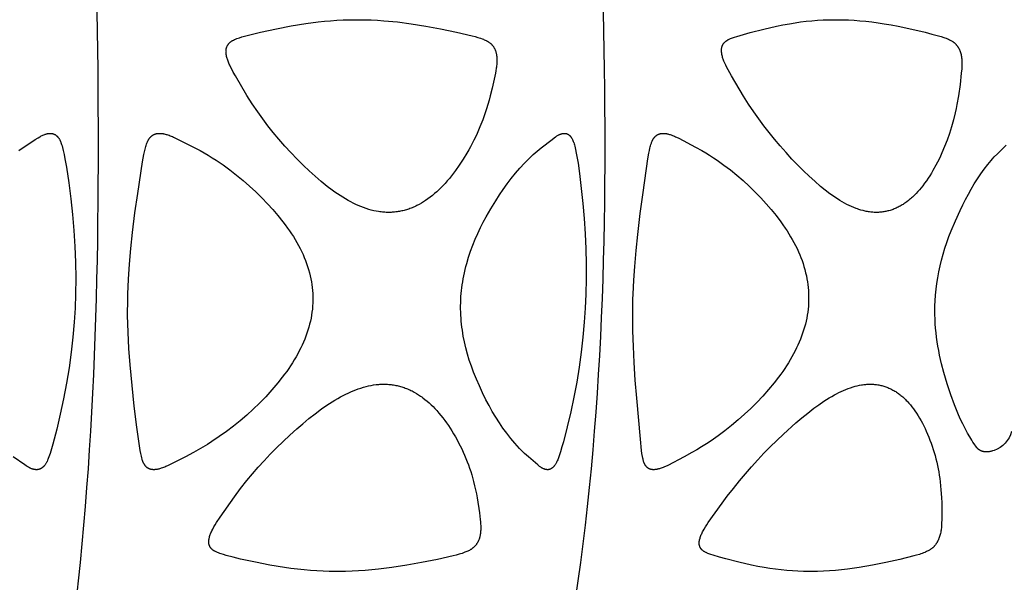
# Model space of a CAD drawing. Header units: millimetres. Extents: x 1250 to 1725, y 0 to 1655.
# Tile 176 of 256: x 1581 to 1649, y 1194 to 1233. Entities that reach past the tile are written whole.
import ezdxf

# ---------------------------------------------------------------- set-up
doc = ezdxf.new("R2010")
doc.units = ezdxf.units.MM
doc.header["$MEASUREMENT"] = 0
doc.layers.add('Crea2D$visibili$tangenti', color=7, linetype='Continuous', true_color=0x000000)

msp = doc.modelspace()

# ---------------------------------------------------------------- linework, layer by layer
at = {"layer": 'Crea2D$visibili$tangenti'}
for points in [[(1606.276, 1219.42), (1606.188, 1219.421), (1606.101, 1219.425), (1606.014, 1219.43), (1605.927, 1219.436), (1605.84, 1219.444), (1605.753, 1219.454), (1605.667, 1219.466), (1605.58, 1219.478), (1605.409, 1219.509), (1605.238, 1219.544), (1605.068, 1219.586), (1604.9, 1219.633), (1604.714, 1219.691), (1604.53, 1219.755), (1604.348, 1219.825), (1604.168, 1219.9), (1603.99, 1219.98), (1603.814, 1220.065), (1603.641, 1220.154), (1603.47, 1220.247), (1603.278, 1220.357), (1603.09, 1220.472), (1602.904, 1220.59), (1602.72, 1220.713), (1602.539, 1220.838), (1602.36, 1220.968), (1602.008, 1221.235), (1601.58, 1221.582), (1601.163, 1221.942), (1600.755, 1222.313), (1600.355, 1222.693), (1599.914, 1223.132), (1599.482, 1223.58), (1599.061, 1224.039), (1598.651, 1224.508), (1598.267, 1224.971), (1597.894, 1225.444), (1597.532, 1225.925), (1597.181, 1226.414), (1596.799, 1226.977), (1596.434, 1227.551), (1595.638, 1228.907), (1595.483, 1229.179), (1595.399, 1229.334), (1595.318, 1229.49), (1595.242, 1229.648), (1595.206, 1229.729), (1595.172, 1229.809), (1595.146, 1229.873), (1595.121, 1229.937), (1595.098, 1230.002), (1595.076, 1230.067), (1595.055, 1230.132), (1595.037, 1230.198), (1595.021, 1230.265), (1595.014, 1230.298), (1595.007, 1230.332), (1594.997, 1230.392), (1594.989, 1230.453), (1594.986, 1230.484), (1594.983, 1230.515), (1594.981, 1230.546), (1594.98, 1230.576), (1594.979, 1230.607), (1594.98, 1230.638), (1594.981, 1230.669), (1594.983, 1230.7), (1594.986, 1230.73), (1594.988, 1230.745), (1594.99, 1230.761), (1594.992, 1230.776), (1594.995, 1230.791), (1594.998, 1230.806), (1595.002, 1230.821), (1595.008, 1230.846), (1595.015, 1230.871), (1595.023, 1230.895), (1595.032, 1230.92), (1595.041, 1230.944), (1595.052, 1230.968), (1595.063, 1230.991), (1595.075, 1231.014), (1595.087, 1231.037), (1595.1, 1231.059), (1595.114, 1231.081), (1595.129, 1231.103), (1595.144, 1231.123), (1595.16, 1231.144), (1595.177, 1231.163), (1595.194, 1231.183), (1595.204, 1231.193), (1595.214, 1231.203), (1595.234, 1231.222), (1595.254, 1231.24), (1595.275, 1231.258), (1595.297, 1231.276), (1595.319, 1231.292), (1595.342, 1231.308), (1595.365, 1231.324), (1595.389, 1231.339), (1595.413, 1231.353), (1595.437, 1231.367), (1595.462, 1231.381), (1595.511, 1231.407), (1595.562, 1231.432), (1595.604, 1231.451), (1595.647, 1231.47), (1595.733, 1231.504), (1595.82, 1231.537), (1595.908, 1231.566), (1596.085, 1231.621), (1596.264, 1231.671), (1596.816, 1231.815), (1597.37, 1231.948), (1598.485, 1232.191), (1599.506, 1232.39), (1600.531, 1232.559), (1601.387, 1232.67), (1601.817, 1232.714), (1602.247, 1232.751), (1602.678, 1232.78), (1603.109, 1232.802), (1603.54, 1232.815), (1603.972, 1232.821), (1604.08, 1232.821), (1604.188, 1232.821), (1604.629, 1232.816), (1605.069, 1232.802), (1605.509, 1232.78), (1605.949, 1232.75), (1606.9, 1232.662), (1607.849, 1232.541), (1608.862, 1232.379), (1609.871, 1232.191), (1610.984, 1231.959), (1612.089, 1231.695), (1612.283, 1231.643), (1612.477, 1231.588), (1612.573, 1231.558), (1612.668, 1231.527), (1612.763, 1231.493), (1612.857, 1231.456), (1612.919, 1231.43), (1612.981, 1231.402), (1613.041, 1231.373), (1613.071, 1231.357), (1613.101, 1231.342), (1613.131, 1231.325), (1613.16, 1231.308), (1613.188, 1231.291), (1613.216, 1231.272), (1613.244, 1231.253), (1613.271, 1231.234), (1613.298, 1231.214), (1613.325, 1231.193), (1613.348, 1231.174), (1613.37, 1231.154), (1613.392, 1231.133), (1613.414, 1231.112), (1613.435, 1231.091), (1613.456, 1231.069), (1613.476, 1231.046), (1613.495, 1231.023), (1613.514, 1231), (1613.532, 1230.976), (1613.55, 1230.951), (1613.567, 1230.926), (1613.584, 1230.901), (1613.599, 1230.875), (1613.614, 1230.849), (1613.629, 1230.823), (1613.644, 1230.794), (1613.658, 1230.765), (1613.671, 1230.736), (1613.683, 1230.706), (1613.695, 1230.676), (1613.706, 1230.646), (1613.716, 1230.615), (1613.725, 1230.584), (1613.734, 1230.553), (1613.743, 1230.522), (1613.75, 1230.491), (1613.757, 1230.459), (1613.764, 1230.427), (1613.77, 1230.396), (1613.78, 1230.332), (1613.788, 1230.265), (1613.794, 1230.198), (1613.798, 1230.131), (1613.8, 1230.064), (1613.801, 1229.996), (1613.8, 1229.929), (1613.798, 1229.862), (1613.794, 1229.794), (1613.787, 1229.706), (1613.777, 1229.619), (1613.766, 1229.531), (1613.753, 1229.444), (1613.724, 1229.27), (1613.691, 1229.096), (1613.465, 1228.056), (1613.338, 1227.517), (1613.26, 1227.218), (1613.174, 1226.922), (1613.082, 1226.628), (1612.985, 1226.335), (1612.811, 1225.851), (1612.622, 1225.371), (1612.417, 1224.899), (1612.309, 1224.665), (1612.196, 1224.434), (1612.082, 1224.21), (1611.965, 1223.988), (1611.843, 1223.769), (1611.718, 1223.551), (1611.455, 1223.123), (1611.179, 1222.703), (1610.914, 1222.33), (1610.777, 1222.146), (1610.637, 1221.966), (1610.493, 1221.788), (1610.345, 1221.613), (1610.194, 1221.442), (1610.038, 1221.274), (1609.901, 1221.132), (1609.761, 1220.994), (1609.617, 1220.859), (1609.47, 1220.728), (1609.32, 1220.601), (1609.166, 1220.479), (1609.008, 1220.361), (1608.846, 1220.249), (1608.699, 1220.153), (1608.549, 1220.063), (1608.395, 1219.977), (1608.239, 1219.896), (1608.161, 1219.858), (1608.081, 1219.821), (1608.001, 1219.786), (1607.92, 1219.752), (1607.838, 1219.719), (1607.756, 1219.689), (1607.674, 1219.659), (1607.59, 1219.632), (1607.511, 1219.607), (1607.43, 1219.584), (1607.35, 1219.562), (1607.269, 1219.542), (1607.187, 1219.523), (1607.105, 1219.506), (1607.023, 1219.49), (1606.941, 1219.476), (1606.858, 1219.464), (1606.775, 1219.453), (1606.692, 1219.443), (1606.609, 1219.435), (1606.526, 1219.429), (1606.442, 1219.424), (1606.359, 1219.421)], [(1640.156, 1219.42), (1640.077, 1219.421), (1639.999, 1219.425), (1639.921, 1219.43), (1639.843, 1219.437), (1639.766, 1219.445), (1639.688, 1219.455), (1639.611, 1219.466), (1639.534, 1219.479), (1639.457, 1219.494), (1639.38, 1219.51), (1639.304, 1219.527), (1639.228, 1219.546), (1639.077, 1219.587), (1638.927, 1219.633), (1638.842, 1219.662), (1638.757, 1219.692), (1638.589, 1219.757), (1638.423, 1219.827), (1638.26, 1219.903), (1638.098, 1219.983), (1637.939, 1220.067), (1637.782, 1220.156), (1637.627, 1220.248), (1637.449, 1220.359), (1637.274, 1220.474), (1637.102, 1220.593), (1636.932, 1220.715), (1636.599, 1220.97), (1636.275, 1221.234), (1635.871, 1221.584), (1635.478, 1221.944), (1635.094, 1222.315), (1634.717, 1222.693), (1634.294, 1223.134), (1633.881, 1223.583), (1633.477, 1224.041), (1633.083, 1224.508), (1632.708, 1224.973), (1632.344, 1225.446), (1631.99, 1225.926), (1631.646, 1226.414), (1631.281, 1226.956), (1630.931, 1227.506), (1630.102, 1228.907), (1629.858, 1229.334), (1629.776, 1229.49), (1629.698, 1229.649), (1629.624, 1229.809), (1629.571, 1229.937), (1629.545, 1230.002), (1629.522, 1230.067), (1629.499, 1230.132), (1629.479, 1230.198), (1629.46, 1230.265), (1629.443, 1230.332), (1629.431, 1230.39), (1629.42, 1230.449), (1629.411, 1230.508), (1629.407, 1230.537), (1629.404, 1230.567), (1629.401, 1230.596), (1629.399, 1230.626), (1629.398, 1230.655), (1629.398, 1230.685), (1629.398, 1230.715), (1629.4, 1230.744), (1629.402, 1230.774), (1629.405, 1230.803), (1629.409, 1230.828), (1629.413, 1230.853), (1629.418, 1230.877), (1629.424, 1230.901), (1629.43, 1230.926), (1629.437, 1230.95), (1629.445, 1230.973), (1629.454, 1230.997), (1629.463, 1231.02), (1629.473, 1231.043), (1629.484, 1231.065), (1629.495, 1231.087), (1629.507, 1231.109), (1629.514, 1231.119), (1629.52, 1231.13), (1629.527, 1231.14), (1629.534, 1231.151), (1629.541, 1231.161), (1629.548, 1231.171), (1629.556, 1231.181), (1629.564, 1231.191), (1629.573, 1231.201), (1629.581, 1231.211), (1629.59, 1231.221), (1629.598, 1231.23), (1629.616, 1231.249), (1629.635, 1231.267), (1629.655, 1231.284), (1629.674, 1231.301), (1629.695, 1231.317), (1629.716, 1231.333), (1629.737, 1231.349), (1629.759, 1231.364), (1629.781, 1231.378), (1629.803, 1231.392), (1629.826, 1231.406), (1629.872, 1231.432), (1629.907, 1231.45), (1629.942, 1231.468), (1629.978, 1231.485), (1630.014, 1231.502), (1630.087, 1231.533), (1630.16, 1231.561), (1630.234, 1231.588), (1630.309, 1231.614), (1630.46, 1231.662), (1630.923, 1231.801), (1631.389, 1231.93), (1632.328, 1232.166), (1633.219, 1232.368), (1633.667, 1232.459), (1634.116, 1232.541), (1634.505, 1232.604), (1634.894, 1232.66), (1635.285, 1232.707), (1635.677, 1232.747), (1636.069, 1232.778), (1636.462, 1232.801), (1636.855, 1232.815), (1637.248, 1232.821), (1637.344, 1232.821), (1637.44, 1232.821), (1637.831, 1232.816), (1638.222, 1232.802), (1638.612, 1232.78), (1639.002, 1232.751), (1639.427, 1232.71), (1639.851, 1232.662), (1640.275, 1232.605), (1640.697, 1232.541), (1641.179, 1232.459), (1641.66, 1232.368), (1642.618, 1232.166), (1643.554, 1231.945), (1644.02, 1231.824), (1644.658, 1231.643), (1644.831, 1231.588), (1644.917, 1231.558), (1645.002, 1231.526), (1645.086, 1231.492), (1645.17, 1231.456), (1645.225, 1231.43), (1645.279, 1231.403), (1645.333, 1231.374), (1645.385, 1231.344), (1645.411, 1231.328), (1645.437, 1231.312), (1645.462, 1231.295), (1645.487, 1231.278), (1645.511, 1231.26), (1645.535, 1231.242), (1645.559, 1231.223), (1645.582, 1231.204), (1645.604, 1231.184), (1645.626, 1231.164), (1645.647, 1231.144), (1645.667, 1231.123), (1645.688, 1231.102), (1645.707, 1231.08), (1645.726, 1231.057), (1645.745, 1231.035), (1645.763, 1231.011), (1645.781, 1230.988), (1645.798, 1230.964), (1645.815, 1230.94), (1645.831, 1230.915), (1645.846, 1230.89), (1645.861, 1230.864), (1645.875, 1230.839), (1645.891, 1230.809), (1645.906, 1230.779), (1645.92, 1230.749), (1645.934, 1230.718), (1645.947, 1230.687), (1645.959, 1230.656), (1645.97, 1230.624), (1645.981, 1230.592), (1645.992, 1230.56), (1646.002, 1230.528), (1646.019, 1230.463), (1646.035, 1230.398), (1646.049, 1230.332), (1646.063, 1230.255), (1646.074, 1230.179), (1646.083, 1230.102), (1646.09, 1230.025), (1646.094, 1229.948), (1646.097, 1229.871), (1646.098, 1229.794), (1646.097, 1229.717), (1646.092, 1229.562), (1646.082, 1229.408), (1646.054, 1229.1), (1645.967, 1228.309), (1645.857, 1227.521), (1645.755, 1226.929), (1645.696, 1226.635), (1645.632, 1226.342), (1645.515, 1225.859), (1645.382, 1225.38), (1645.233, 1224.906), (1645.069, 1224.438), (1644.897, 1223.995), (1644.71, 1223.559), (1644.611, 1223.343), (1644.508, 1223.129), (1644.402, 1222.917), (1644.292, 1222.706), (1644.085, 1222.336), (1643.977, 1222.154), (1643.865, 1221.975), (1643.75, 1221.797), (1643.63, 1221.622), (1643.507, 1221.45), (1643.38, 1221.281), (1643.268, 1221.141), (1643.154, 1221.003), (1643.036, 1220.869), (1642.914, 1220.738), (1642.789, 1220.61), (1642.66, 1220.487), (1642.594, 1220.427), (1642.526, 1220.368), (1642.458, 1220.31), (1642.388, 1220.254), (1642.265, 1220.159), (1642.202, 1220.113), (1642.138, 1220.068), (1642.073, 1220.025), (1642.008, 1219.982), (1641.942, 1219.941), (1641.875, 1219.902), (1641.807, 1219.863), (1641.739, 1219.826), (1641.67, 1219.79), (1641.6, 1219.756), (1641.529, 1219.723), (1641.458, 1219.692), (1641.386, 1219.662), (1641.313, 1219.634), (1641.244, 1219.609), (1641.174, 1219.586), (1641.103, 1219.564), (1641.032, 1219.543), (1640.961, 1219.524), (1640.889, 1219.507), (1640.816, 1219.491), (1640.744, 1219.477), (1640.671, 1219.464), (1640.598, 1219.453), (1640.524, 1219.443), (1640.451, 1219.435), (1640.377, 1219.429), (1640.303, 1219.424), (1640.229, 1219.421)], [(1588.151, 1213.384), (1588.159, 1213.744), (1588.201, 1214.78), (1588.269, 1215.814), (1588.365, 1216.92), (1588.483, 1218.024), (1588.654, 1219.384), (1588.845, 1220.741), (1589.185, 1222.935), (1589.278, 1223.444), (1589.317, 1223.629), (1589.359, 1223.812), (1589.382, 1223.904), (1589.408, 1223.994), (1589.435, 1224.085), (1589.465, 1224.174), (1589.484, 1224.229), (1589.504, 1224.282), (1589.526, 1224.335), (1589.538, 1224.361), (1589.55, 1224.387), (1589.563, 1224.413), (1589.576, 1224.438), (1589.59, 1224.463), (1589.604, 1224.488), (1589.619, 1224.512), (1589.634, 1224.536), (1589.65, 1224.559), (1589.667, 1224.582), (1589.684, 1224.603), (1589.7, 1224.623), (1589.717, 1224.642), (1589.735, 1224.661), (1589.754, 1224.68), (1589.773, 1224.698), (1589.792, 1224.715), (1589.812, 1224.732), (1589.833, 1224.748), (1589.854, 1224.764), (1589.875, 1224.779), (1589.897, 1224.793), (1589.919, 1224.807), (1589.942, 1224.819), (1589.965, 1224.831), (1589.989, 1224.842), (1590.012, 1224.853), (1590.037, 1224.862), (1590.061, 1224.871), (1590.086, 1224.879), (1590.111, 1224.886), (1590.136, 1224.892), (1590.161, 1224.898), (1590.187, 1224.903), (1590.213, 1224.907), (1590.238, 1224.911), (1590.264, 1224.913), (1590.29, 1224.916), (1590.316, 1224.917), (1590.342, 1224.918), (1590.368, 1224.918), (1590.394, 1224.918), (1590.425, 1224.917), (1590.455, 1224.915), (1590.486, 1224.913), (1590.516, 1224.91), (1590.546, 1224.906), (1590.576, 1224.902), (1590.607, 1224.897), (1590.636, 1224.892), (1590.696, 1224.88), (1590.755, 1224.866), (1590.814, 1224.85), (1590.873, 1224.833), (1590.95, 1224.809), (1591.026, 1224.783), (1591.102, 1224.754), (1591.177, 1224.725), (1591.252, 1224.693), (1591.326, 1224.661), (1591.472, 1224.592), (1592.721, 1223.96), (1593.178, 1223.718), (1593.462, 1223.559), (1593.742, 1223.394), (1594.019, 1223.224), (1594.292, 1223.048), (1594.779, 1222.719), (1595.255, 1222.375), (1595.72, 1222.016), (1596.174, 1221.644), (1596.616, 1221.257), (1597.047, 1220.858), (1597.465, 1220.446), (1597.872, 1220.022), (1598.238, 1219.617), (1598.591, 1219.202), (1598.931, 1218.775), (1599.095, 1218.557), (1599.255, 1218.337), (1599.393, 1218.14), (1599.527, 1217.94), (1599.657, 1217.738), (1599.783, 1217.534), (1599.905, 1217.326), (1600.021, 1217.116), (1600.132, 1216.904), (1600.238, 1216.688), (1600.331, 1216.486), (1600.418, 1216.282), (1600.5, 1216.076), (1600.577, 1215.867), (1600.648, 1215.657), (1600.713, 1215.445), (1600.772, 1215.231), (1600.826, 1215.016), (1600.87, 1214.812), (1600.909, 1214.607), (1600.942, 1214.402), (1600.969, 1214.195), (1600.99, 1213.988), (1601.004, 1213.78), (1601.012, 1213.571), (1601.013, 1213.362), (1601.013, 1213.342), (1601.007, 1213.129), (1600.995, 1212.916), (1600.977, 1212.704), (1600.952, 1212.492), (1600.921, 1212.282), (1600.884, 1212.072), (1600.84, 1211.863), (1600.791, 1211.656), (1600.734, 1211.443), (1600.671, 1211.233), (1600.602, 1211.023), (1600.528, 1210.816), (1600.448, 1210.611), (1600.364, 1210.407), (1600.274, 1210.206), (1600.18, 1210.007), (1600.073, 1209.793), (1599.961, 1209.583), (1599.844, 1209.374), (1599.723, 1209.168), (1599.597, 1208.965), (1599.467, 1208.765), (1599.333, 1208.567), (1599.195, 1208.372), (1599.045, 1208.168), (1598.891, 1207.966), (1598.575, 1207.571), (1598.163, 1207.085), (1597.736, 1206.612), (1597.313, 1206.174), (1596.876, 1205.75), (1596.426, 1205.339), (1595.964, 1204.942), (1595.49, 1204.559), (1595.005, 1204.19), (1594.51, 1203.836), (1594.005, 1203.495), (1593.691, 1203.293), (1593.375, 1203.098), (1593.054, 1202.908), (1592.73, 1202.725), (1592.165, 1202.427), (1590.962, 1201.829), (1590.805, 1201.757), (1590.725, 1201.724), (1590.645, 1201.692), (1590.564, 1201.662), (1590.482, 1201.634), (1590.425, 1201.616), (1590.368, 1201.6), (1590.31, 1201.585), (1590.252, 1201.571), (1590.193, 1201.56), (1590.164, 1201.555), (1590.134, 1201.551), (1590.104, 1201.547), (1590.075, 1201.544), (1590.045, 1201.542), (1590.015, 1201.54), (1589.991, 1201.539), (1589.966, 1201.539), (1589.941, 1201.539), (1589.916, 1201.54), (1589.891, 1201.542), (1589.865, 1201.544), (1589.84, 1201.547), (1589.815, 1201.55), (1589.79, 1201.555), (1589.766, 1201.56), (1589.741, 1201.566), (1589.717, 1201.573), (1589.705, 1201.576), (1589.693, 1201.58), (1589.681, 1201.584), (1589.669, 1201.589), (1589.658, 1201.593), (1589.646, 1201.598), (1589.635, 1201.603), (1589.623, 1201.608), (1589.612, 1201.613), (1589.601, 1201.619), (1589.591, 1201.625), (1589.58, 1201.631), (1589.569, 1201.637), (1589.559, 1201.643), (1589.549, 1201.65), (1589.538, 1201.656), (1589.528, 1201.663), (1589.518, 1201.67), (1589.499, 1201.685), (1589.48, 1201.701), (1589.461, 1201.717), (1589.443, 1201.733), (1589.426, 1201.751), (1589.409, 1201.769), (1589.392, 1201.787), (1589.376, 1201.806), (1589.361, 1201.825), (1589.346, 1201.845), (1589.332, 1201.865), (1589.316, 1201.888), (1589.301, 1201.912), (1589.287, 1201.936), (1589.273, 1201.961), (1589.26, 1201.986), (1589.248, 1202.011), (1589.236, 1202.037), (1589.225, 1202.063), (1589.214, 1202.089), (1589.204, 1202.116), (1589.184, 1202.169), (1589.167, 1202.223), (1589.15, 1202.277), (1589.124, 1202.374), (1589.1, 1202.472), (1589.079, 1202.569), (1589.06, 1202.667), (1589.027, 1202.865), (1588.794, 1204.503), (1588.611, 1205.945), (1588.451, 1207.391), (1588.318, 1208.839), (1588.235, 1209.973), (1588.177, 1211.109), (1588.147, 1212.246)], [(1611.291, 1213.363), (1611.303, 1213.57), (1611.319, 1213.778), (1611.338, 1213.985), (1611.362, 1214.191), (1611.389, 1214.398), (1611.42, 1214.604), (1611.455, 1214.809), (1611.493, 1215.013), (1611.539, 1215.231), (1611.589, 1215.447), (1611.642, 1215.663), (1611.7, 1215.878), (1611.826, 1216.304), (1611.967, 1216.726), (1612.121, 1217.144), (1612.288, 1217.557), (1612.469, 1217.965), (1612.662, 1218.367), (1612.854, 1218.738), (1613.054, 1219.105), (1613.378, 1219.676), (1613.717, 1220.239), (1613.97, 1220.634), (1614.234, 1221.023), (1614.508, 1221.404), (1614.793, 1221.778), (1615.088, 1222.143), (1615.395, 1222.499), (1615.712, 1222.845), (1616.041, 1223.18), (1616.313, 1223.439), (1616.452, 1223.565), (1616.594, 1223.688), (1616.88, 1223.919), (1617.625, 1224.499), (1617.779, 1224.613), (1617.87, 1224.677), (1617.917, 1224.708), (1617.964, 1224.737), (1618.012, 1224.765), (1618.061, 1224.792), (1618.086, 1224.805), (1618.11, 1224.817), (1618.136, 1224.829), (1618.161, 1224.84), (1618.198, 1224.856), (1618.217, 1224.863), (1618.236, 1224.87), (1618.255, 1224.877), (1618.275, 1224.883), (1618.294, 1224.889), (1618.313, 1224.894), (1618.333, 1224.899), (1618.352, 1224.903), (1618.372, 1224.907), (1618.392, 1224.91), (1618.412, 1224.913), (1618.432, 1224.915), (1618.452, 1224.917), (1618.472, 1224.918), (1618.485, 1224.919), (1618.498, 1224.919), (1618.511, 1224.919), (1618.524, 1224.919), (1618.536, 1224.918), (1618.549, 1224.917), (1618.561, 1224.915), (1618.574, 1224.914), (1618.586, 1224.911), (1618.599, 1224.909), (1618.611, 1224.906), (1618.623, 1224.902), (1618.635, 1224.899), (1618.647, 1224.895), (1618.659, 1224.891), (1618.671, 1224.886), (1618.683, 1224.881), (1618.695, 1224.876), (1618.706, 1224.871), (1618.717, 1224.865), (1618.729, 1224.859), (1618.74, 1224.853), (1618.751, 1224.846), (1618.762, 1224.84), (1618.772, 1224.833), (1618.783, 1224.826), (1618.793, 1224.818), (1618.803, 1224.811), (1618.814, 1224.803), (1618.823, 1224.795), (1618.833, 1224.787), (1618.843, 1224.779), (1618.854, 1224.768), (1618.866, 1224.757), (1618.877, 1224.746), (1618.887, 1224.735), (1618.898, 1224.724), (1618.908, 1224.712), (1618.918, 1224.7), (1618.928, 1224.688), (1618.937, 1224.676), (1618.947, 1224.663), (1618.956, 1224.651), (1618.965, 1224.638), (1618.982, 1224.612), (1618.998, 1224.585), (1619.013, 1224.558), (1619.028, 1224.53), (1619.042, 1224.502), (1619.056, 1224.474), (1619.069, 1224.445), (1619.081, 1224.416), (1619.104, 1224.357), (1619.119, 1224.316), (1619.133, 1224.276), (1619.159, 1224.194), (1619.183, 1224.112), (1619.205, 1224.029), (1619.234, 1223.909), (1619.261, 1223.789), (1619.31, 1223.546), (1619.374, 1223.192), (1619.431, 1222.838), (1619.532, 1222.128), (1619.66, 1221.085), (1619.77, 1220.04), (1619.86, 1218.993), (1619.929, 1217.945), (1619.976, 1216.895), (1620.001, 1215.845), (1620.002, 1214.795), (1619.979, 1213.744), (1619.935, 1212.773), (1619.87, 1211.803), (1619.774, 1210.755), (1619.654, 1209.71), (1619.509, 1208.666), (1619.341, 1207.625), (1619.148, 1206.589), (1618.932, 1205.557), (1618.688, 1204.51), (1618.417, 1203.47), (1618.318, 1203.119), (1618.212, 1202.769), (1618.123, 1202.499), (1618.074, 1202.366), (1618.021, 1202.234), (1617.985, 1202.152), (1617.947, 1202.072), (1617.927, 1202.032), (1617.906, 1201.993), (1617.884, 1201.954), (1617.861, 1201.916), (1617.842, 1201.886), (1617.822, 1201.856), (1617.802, 1201.828), (1617.781, 1201.8), (1617.77, 1201.786), (1617.758, 1201.772), (1617.747, 1201.759), (1617.735, 1201.746), (1617.723, 1201.733), (1617.711, 1201.72), (1617.698, 1201.708), (1617.685, 1201.696), (1617.675, 1201.686), (1617.664, 1201.677), (1617.653, 1201.668), (1617.642, 1201.66), (1617.631, 1201.651), (1617.62, 1201.643), (1617.608, 1201.635), (1617.597, 1201.627), (1617.585, 1201.619), (1617.573, 1201.612), (1617.561, 1201.605), (1617.548, 1201.598), (1617.536, 1201.592), (1617.523, 1201.586), (1617.511, 1201.58), (1617.498, 1201.575), (1617.485, 1201.569), (1617.472, 1201.565), (1617.459, 1201.56), (1617.445, 1201.556), (1617.432, 1201.553), (1617.419, 1201.549), (1617.405, 1201.546), (1617.391, 1201.544), (1617.377, 1201.542), (1617.364, 1201.54), (1617.35, 1201.539), (1617.336, 1201.538), (1617.321, 1201.538), (1617.307, 1201.538), (1617.293, 1201.539), (1617.279, 1201.54), (1617.269, 1201.54), (1617.26, 1201.541), (1617.241, 1201.543), (1617.222, 1201.546), (1617.204, 1201.549), (1617.185, 1201.553), (1617.167, 1201.557), (1617.149, 1201.562), (1617.131, 1201.568), (1617.113, 1201.574), (1617.095, 1201.58), (1617.077, 1201.587), (1617.06, 1201.594), (1617.042, 1201.601), (1617.025, 1201.609), (1616.991, 1201.625), (1616.967, 1201.638), (1616.944, 1201.651), (1616.92, 1201.664), (1616.897, 1201.678), (1616.852, 1201.707), (1616.807, 1201.737), (1616.763, 1201.768), (1616.72, 1201.801), (1616.636, 1201.868), (1615.985, 1202.426), (1615.847, 1202.549), (1615.713, 1202.674), (1615.539, 1202.844), (1615.369, 1203.018), (1615.203, 1203.195), (1615.041, 1203.377), (1614.897, 1203.546), (1614.755, 1203.718), (1614.481, 1204.069), (1614.219, 1204.43), (1613.968, 1204.798), (1613.718, 1205.19), (1613.478, 1205.589), (1613.251, 1205.995), (1613.035, 1206.406), (1612.803, 1206.88), (1612.583, 1207.36), (1612.375, 1207.837), (1612.178, 1208.32), (1612.024, 1208.735), (1611.882, 1209.154), (1611.754, 1209.578), (1611.64, 1210.005), (1611.545, 1210.415), (1611.463, 1210.828), (1611.396, 1211.244), (1611.368, 1211.452), (1611.343, 1211.661), (1611.323, 1211.871), (1611.306, 1212.08), (1611.293, 1212.29), (1611.284, 1212.5), (1611.28, 1212.711), (1611.279, 1212.921), (1611.282, 1213.131), (1611.29, 1213.342)], [(1623.245, 1213.384), (1623.257, 1213.744), (1623.303, 1214.706), (1623.369, 1215.666), (1623.465, 1216.772), (1623.58, 1217.877), (1623.759, 1219.347), (1623.955, 1220.814), (1624.291, 1223.153), (1624.36, 1223.552), (1624.394, 1223.723), (1624.431, 1223.892), (1624.452, 1223.976), (1624.475, 1224.06), (1624.5, 1224.143), (1624.526, 1224.226), (1624.544, 1224.275), (1624.562, 1224.323), (1624.581, 1224.371), (1624.592, 1224.395), (1624.603, 1224.419), (1624.614, 1224.442), (1624.625, 1224.465), (1624.638, 1224.488), (1624.65, 1224.51), (1624.663, 1224.532), (1624.677, 1224.554), (1624.692, 1224.575), (1624.707, 1224.596), (1624.721, 1224.615), (1624.736, 1224.634), (1624.752, 1224.652), (1624.768, 1224.67), (1624.784, 1224.688), (1624.801, 1224.705), (1624.819, 1224.721), (1624.837, 1224.737), (1624.855, 1224.752), (1624.874, 1224.767), (1624.894, 1224.781), (1624.913, 1224.795), (1624.934, 1224.808), (1624.954, 1224.82), (1624.975, 1224.831), (1624.997, 1224.842), (1625.008, 1224.847), (1625.019, 1224.853), (1625.042, 1224.862), (1625.064, 1224.871), (1625.088, 1224.879), (1625.111, 1224.886), (1625.135, 1224.892), (1625.159, 1224.898), (1625.183, 1224.903), (1625.207, 1224.907), (1625.232, 1224.911), (1625.256, 1224.914), (1625.281, 1224.916), (1625.305, 1224.917), (1625.33, 1224.918), (1625.355, 1224.918), (1625.379, 1224.918), (1625.408, 1224.917), (1625.437, 1224.915), (1625.466, 1224.913), (1625.495, 1224.91), (1625.523, 1224.906), (1625.552, 1224.902), (1625.58, 1224.897), (1625.609, 1224.892), (1625.665, 1224.88), (1625.722, 1224.866), (1625.777, 1224.85), (1625.833, 1224.833), (1625.909, 1224.808), (1625.984, 1224.78), (1626.059, 1224.751), (1626.133, 1224.72), (1626.207, 1224.687), (1626.28, 1224.653), (1626.424, 1224.582), (1627.593, 1223.96), (1628.029, 1223.718), (1628.3, 1223.559), (1628.567, 1223.394), (1628.831, 1223.223), (1629.092, 1223.048), (1629.559, 1222.717), (1630.015, 1222.372), (1630.459, 1222.013), (1630.892, 1221.64), (1631.314, 1221.254), (1631.724, 1220.855), (1632.121, 1220.444), (1632.506, 1220.022), (1632.855, 1219.616), (1633.191, 1219.201), (1633.513, 1218.774), (1633.668, 1218.557), (1633.82, 1218.337), (1633.95, 1218.139), (1634.077, 1217.939), (1634.2, 1217.737), (1634.318, 1217.532), (1634.433, 1217.325), (1634.542, 1217.115), (1634.646, 1216.903), (1634.745, 1216.688), (1634.832, 1216.485), (1634.914, 1216.281), (1634.99, 1216.074), (1635.061, 1215.866), (1635.127, 1215.656), (1635.187, 1215.444), (1635.242, 1215.23), (1635.291, 1215.016), (1635.331, 1214.812), (1635.366, 1214.607), (1635.396, 1214.401), (1635.419, 1214.194), (1635.437, 1213.987), (1635.448, 1213.779), (1635.453, 1213.571), (1635.452, 1213.362), (1635.452, 1213.342), (1635.445, 1213.129), (1635.431, 1212.916), (1635.411, 1212.704), (1635.385, 1212.492), (1635.353, 1212.282), (1635.315, 1212.072), (1635.272, 1211.863), (1635.222, 1211.656), (1635.166, 1211.444), (1635.103, 1211.233), (1635.035, 1211.024), (1634.962, 1210.817), (1634.883, 1210.611), (1634.8, 1210.408), (1634.712, 1210.206), (1634.619, 1210.007), (1634.514, 1209.794), (1634.405, 1209.583), (1634.291, 1209.375), (1634.172, 1209.169), (1634.049, 1208.966), (1633.922, 1208.765), (1633.79, 1208.567), (1633.655, 1208.372), (1633.509, 1208.168), (1633.359, 1207.966), (1633.049, 1207.571), (1632.664, 1207.105), (1632.265, 1206.651), (1631.858, 1206.218), (1631.438, 1205.798), (1631.005, 1205.391), (1630.56, 1204.997), (1630.104, 1204.616), (1629.637, 1204.248), (1629.159, 1203.894), (1628.673, 1203.553), (1628.348, 1203.336), (1628.019, 1203.126), (1627.686, 1202.922), (1627.348, 1202.725), (1626.801, 1202.427), (1625.66, 1201.84), (1625.508, 1201.768), (1625.432, 1201.734), (1625.355, 1201.702), (1625.277, 1201.671), (1625.198, 1201.642), (1625.141, 1201.623), (1625.083, 1201.605), (1625.025, 1201.589), (1624.966, 1201.574), (1624.937, 1201.568), (1624.908, 1201.562), (1624.878, 1201.557), (1624.848, 1201.552), (1624.818, 1201.548), (1624.788, 1201.544), (1624.758, 1201.542), (1624.728, 1201.54), (1624.706, 1201.539), (1624.684, 1201.539), (1624.661, 1201.539), (1624.639, 1201.54), (1624.616, 1201.541), (1624.594, 1201.543), (1624.571, 1201.546), (1624.549, 1201.549), (1624.527, 1201.553), (1624.505, 1201.557), (1624.483, 1201.563), (1624.461, 1201.569), (1624.45, 1201.572), (1624.44, 1201.575), (1624.429, 1201.579), (1624.418, 1201.583), (1624.408, 1201.587), (1624.398, 1201.591), (1624.387, 1201.596), (1624.377, 1201.601), (1624.367, 1201.605), (1624.357, 1201.61), (1624.348, 1201.616), (1624.338, 1201.621), (1624.328, 1201.627), (1624.319, 1201.632), (1624.31, 1201.638), (1624.3, 1201.645), (1624.291, 1201.651), (1624.282, 1201.657), (1624.273, 1201.664), (1624.265, 1201.671), (1624.248, 1201.685), (1624.231, 1201.7), (1624.215, 1201.715), (1624.199, 1201.731), (1624.183, 1201.747), (1624.169, 1201.764), (1624.154, 1201.781), (1624.141, 1201.798), (1624.127, 1201.816), (1624.115, 1201.835), (1624.101, 1201.856), (1624.088, 1201.877), (1624.076, 1201.899), (1624.064, 1201.922), (1624.053, 1201.944), (1624.042, 1201.967), (1624.032, 1201.99), (1624.022, 1202.013), (1624.013, 1202.037), (1624.005, 1202.061), (1623.989, 1202.109), (1623.974, 1202.157), (1623.961, 1202.206), (1623.946, 1202.27), (1623.932, 1202.334), (1623.907, 1202.464), (1623.875, 1202.669), (1623.847, 1202.875), (1623.765, 1203.671), (1623.508, 1206.511), (1623.41, 1207.753), (1623.328, 1208.996), (1623.274, 1210.092), (1623.24, 1211.189), (1623.23, 1212.286)], [(1605.944, 1207.486), (1606.028, 1207.484), (1606.112, 1207.481), (1606.196, 1207.477), (1606.28, 1207.47), (1606.364, 1207.462), (1606.448, 1207.453), (1606.531, 1207.442), (1606.614, 1207.429), (1606.697, 1207.415), (1606.78, 1207.4), (1606.862, 1207.382), (1606.944, 1207.363), (1607.026, 1207.343), (1607.107, 1207.321), (1607.188, 1207.297), (1607.268, 1207.272), (1607.349, 1207.244), (1607.43, 1207.215), (1607.511, 1207.185), (1607.59, 1207.152), (1607.67, 1207.119), (1607.748, 1207.083), (1607.826, 1207.047), (1607.903, 1207.009), (1607.979, 1206.969), (1608.055, 1206.928), (1608.205, 1206.843), (1608.351, 1206.752), (1608.494, 1206.656), (1608.572, 1206.601), (1608.648, 1206.545), (1608.798, 1206.429), (1608.945, 1206.308), (1609.087, 1206.183), (1609.226, 1206.053), (1609.362, 1205.92), (1609.493, 1205.783), (1609.622, 1205.643), (1609.766, 1205.479), (1609.906, 1205.31), (1610.041, 1205.139), (1610.173, 1204.964), (1610.301, 1204.787), (1610.425, 1204.607), (1610.546, 1204.425), (1610.664, 1204.24), (1610.789, 1204.036), (1610.91, 1203.829), (1611.028, 1203.62), (1611.141, 1203.409), (1611.251, 1203.196), (1611.356, 1202.98), (1611.457, 1202.763), (1611.553, 1202.544), (1611.647, 1202.32), (1611.736, 1202.094), (1611.82, 1201.867), (1611.9, 1201.638), (1611.977, 1201.407), (1612.049, 1201.175), (1612.181, 1200.708), (1612.252, 1200.428), (1612.318, 1200.146), (1612.377, 1199.863), (1612.429, 1199.578), (1612.58, 1198.545), (1612.639, 1198.071), (1612.654, 1197.923), (1612.665, 1197.775), (1612.673, 1197.627), (1612.675, 1197.553), (1612.676, 1197.479), (1612.675, 1197.405), (1612.673, 1197.331), (1612.668, 1197.258), (1612.662, 1197.184), (1612.653, 1197.111), (1612.642, 1197.037), (1612.628, 1196.964), (1612.621, 1196.928), (1612.612, 1196.892), (1612.604, 1196.859), (1612.596, 1196.827), (1612.587, 1196.795), (1612.577, 1196.763), (1612.566, 1196.731), (1612.555, 1196.7), (1612.543, 1196.669), (1612.531, 1196.638), (1612.518, 1196.607), (1612.504, 1196.576), (1612.49, 1196.546), (1612.475, 1196.516), (1612.459, 1196.487), (1612.443, 1196.458), (1612.425, 1196.43), (1612.408, 1196.401), (1612.39, 1196.375), (1612.372, 1196.349), (1612.353, 1196.324), (1612.333, 1196.299), (1612.313, 1196.274), (1612.292, 1196.25), (1612.271, 1196.227), (1612.249, 1196.204), (1612.227, 1196.181), (1612.204, 1196.159), (1612.181, 1196.138), (1612.157, 1196.117), (1612.133, 1196.096), (1612.108, 1196.076), (1612.083, 1196.057), (1612.057, 1196.038), (1612.03, 1196.019), (1612.002, 1196.001), (1611.974, 1195.983), (1611.945, 1195.965), (1611.916, 1195.949), (1611.887, 1195.932), (1611.827, 1195.901), (1611.767, 1195.872), (1611.705, 1195.845), (1611.643, 1195.819), (1611.581, 1195.794), (1611.48, 1195.757), (1611.379, 1195.723), (1611.276, 1195.69), (1611.174, 1195.66), (1610.967, 1195.603), (1610.759, 1195.551), (1609.663, 1195.299), (1608.56, 1195.077), (1607.533, 1194.893), (1606.502, 1194.734), (1605.581, 1194.621), (1604.658, 1194.535), (1604.195, 1194.504), (1603.732, 1194.482), (1603.269, 1194.467), (1602.805, 1194.461), (1602.697, 1194.461), (1602.588, 1194.461), (1602.154, 1194.466), (1601.721, 1194.479), (1601.288, 1194.501), (1600.855, 1194.53), (1600.4, 1194.569), (1599.945, 1194.616), (1599.492, 1194.671), (1599.039, 1194.734), (1598.027, 1194.904), (1597.02, 1195.102), (1595.997, 1195.327), (1595.488, 1195.451), (1594.982, 1195.584), (1594.808, 1195.633), (1594.635, 1195.687), (1594.55, 1195.716), (1594.465, 1195.748), (1594.381, 1195.782), (1594.34, 1195.801), (1594.298, 1195.82), (1594.25, 1195.843), (1594.203, 1195.868), (1594.18, 1195.881), (1594.157, 1195.895), (1594.134, 1195.909), (1594.112, 1195.923), (1594.09, 1195.938), (1594.069, 1195.954), (1594.048, 1195.97), (1594.028, 1195.986), (1594.008, 1196.004), (1593.998, 1196.013), (1593.989, 1196.022), (1593.98, 1196.031), (1593.97, 1196.041), (1593.962, 1196.05), (1593.953, 1196.06), (1593.945, 1196.069), (1593.937, 1196.079), (1593.929, 1196.088), (1593.922, 1196.098), (1593.914, 1196.108), (1593.907, 1196.118), (1593.9, 1196.129), (1593.894, 1196.139), (1593.887, 1196.149), (1593.881, 1196.16), (1593.874, 1196.171), (1593.868, 1196.182), (1593.862, 1196.193), (1593.857, 1196.204), (1593.846, 1196.226), (1593.836, 1196.249), (1593.827, 1196.272), (1593.818, 1196.296), (1593.815, 1196.307), (1593.811, 1196.319), (1593.807, 1196.331), (1593.804, 1196.343), (1593.801, 1196.355), (1593.798, 1196.367), (1593.796, 1196.38), (1593.793, 1196.392), (1593.791, 1196.404), (1593.789, 1196.416), (1593.787, 1196.431), (1593.786, 1196.446), (1593.784, 1196.461), (1593.783, 1196.476), (1593.782, 1196.491), (1593.782, 1196.506), (1593.781, 1196.521), (1593.782, 1196.536), (1593.782, 1196.566), (1593.784, 1196.596), (1593.787, 1196.626), (1593.79, 1196.656), (1593.795, 1196.686), (1593.8, 1196.716), (1593.805, 1196.746), (1593.811, 1196.775), (1593.825, 1196.834), (1593.839, 1196.892), (1593.86, 1196.958), (1593.883, 1197.023), (1593.907, 1197.088), (1593.934, 1197.152), (1593.962, 1197.215), (1593.991, 1197.278), (1594.054, 1197.401), (1594.14, 1197.56), (1594.232, 1197.715), (1594.328, 1197.868), (1594.574, 1198.234), (1595.562, 1199.652), (1595.987, 1200.221), (1596.428, 1200.778), (1596.818, 1201.248), (1597.217, 1201.711), (1597.626, 1202.165), (1598.045, 1202.61), (1598.493, 1203.065), (1598.95, 1203.509), (1599.417, 1203.944), (1599.893, 1204.37), (1600.313, 1204.732), (1600.741, 1205.086), (1601.177, 1205.429), (1601.622, 1205.76), (1601.987, 1206.014), (1602.359, 1206.257), (1602.548, 1206.373), (1602.74, 1206.486), (1602.933, 1206.595), (1603.129, 1206.7), (1603.298, 1206.786), (1603.469, 1206.868), (1603.642, 1206.946), (1603.816, 1207.021), (1603.993, 1207.091), (1604.171, 1207.156), (1604.35, 1207.216), (1604.532, 1207.271), (1604.705, 1207.318), (1604.879, 1207.359), (1605.054, 1207.396), (1605.231, 1207.426), (1605.408, 1207.451), (1605.497, 1207.461), (1605.586, 1207.469), (1605.676, 1207.476), (1605.765, 1207.481), (1605.855, 1207.484)], [(1639.73, 1207.486), (1639.804, 1207.484), (1639.878, 1207.481), (1639.952, 1207.477), (1640.026, 1207.47), (1640.1, 1207.462), (1640.173, 1207.453), (1640.247, 1207.442), (1640.32, 1207.429), (1640.393, 1207.415), (1640.465, 1207.399), (1640.537, 1207.381), (1640.609, 1207.362), (1640.68, 1207.341), (1640.75, 1207.319), (1640.82, 1207.295), (1640.89, 1207.269), (1640.96, 1207.241), (1641.03, 1207.212), (1641.099, 1207.181), (1641.167, 1207.148), (1641.234, 1207.114), (1641.301, 1207.078), (1641.367, 1207.041), (1641.432, 1207.003), (1641.497, 1206.963), (1641.56, 1206.922), (1641.623, 1206.879), (1641.685, 1206.836), (1641.746, 1206.791), (1641.806, 1206.745), (1641.865, 1206.698), (1641.923, 1206.65), (1641.988, 1206.594), (1642.052, 1206.537), (1642.114, 1206.478), (1642.176, 1206.419), (1642.236, 1206.358), (1642.295, 1206.297), (1642.41, 1206.17), (1642.521, 1206.04), (1642.628, 1205.907), (1642.731, 1205.77), (1642.831, 1205.631), (1642.944, 1205.464), (1643.053, 1205.293), (1643.158, 1205.12), (1643.258, 1204.945), (1643.354, 1204.767), (1643.446, 1204.587), (1643.535, 1204.405), (1643.62, 1204.222), (1643.711, 1204.014), (1643.798, 1203.804), (1643.881, 1203.593), (1643.959, 1203.38), (1644.033, 1203.166), (1644.103, 1202.951), (1644.169, 1202.734), (1644.231, 1202.515), (1644.291, 1202.29), (1644.346, 1202.064), (1644.396, 1201.836), (1644.443, 1201.608), (1644.485, 1201.379), (1644.523, 1201.149), (1644.558, 1200.918), (1644.588, 1200.687), (1644.618, 1200.417), (1644.643, 1200.146), (1644.678, 1199.604), (1644.693, 1199.229), (1644.701, 1198.854), (1644.698, 1198.102), (1644.69, 1197.796), (1644.682, 1197.643), (1644.669, 1197.491), (1644.661, 1197.415), (1644.651, 1197.339), (1644.639, 1197.264), (1644.625, 1197.189), (1644.609, 1197.114), (1644.591, 1197.039), (1644.571, 1196.965), (1644.548, 1196.892), (1644.526, 1196.827), (1644.503, 1196.763), (1644.477, 1196.7), (1644.463, 1196.669), (1644.449, 1196.638), (1644.435, 1196.607), (1644.419, 1196.577), (1644.404, 1196.547), (1644.387, 1196.517), (1644.37, 1196.488), (1644.353, 1196.459), (1644.335, 1196.43), (1644.316, 1196.402), (1644.298, 1196.376), (1644.28, 1196.35), (1644.261, 1196.325), (1644.241, 1196.301), (1644.222, 1196.276), (1644.201, 1196.252), (1644.18, 1196.229), (1644.159, 1196.206), (1644.137, 1196.183), (1644.115, 1196.161), (1644.092, 1196.139), (1644.069, 1196.118), (1644.046, 1196.097), (1644.022, 1196.077), (1643.997, 1196.057), (1643.972, 1196.038), (1643.946, 1196.019), (1643.92, 1196), (1643.893, 1195.982), (1643.866, 1195.965), (1643.838, 1195.948), (1643.81, 1195.931), (1643.753, 1195.899), (1643.695, 1195.869), (1643.637, 1195.841), (1643.577, 1195.814), (1643.517, 1195.788), (1643.425, 1195.751), (1643.332, 1195.717), (1643.238, 1195.684), (1643.144, 1195.654), (1642.953, 1195.596), (1642.762, 1195.543), (1641.791, 1195.296), (1640.813, 1195.077), (1639.889, 1194.892), (1638.961, 1194.734), (1638.14, 1194.621), (1637.728, 1194.574), (1637.316, 1194.535), (1636.903, 1194.504), (1636.49, 1194.481), (1636.076, 1194.467), (1635.662, 1194.461), (1635.566, 1194.461), (1635.47, 1194.461), (1635.088, 1194.466), (1634.706, 1194.479), (1634.325, 1194.5), (1633.944, 1194.53), (1633.546, 1194.568), (1633.15, 1194.615), (1632.754, 1194.67), (1632.36, 1194.734), (1631.92, 1194.814), (1631.481, 1194.904), (1630.608, 1195.102), (1629.705, 1195.331), (1629.256, 1195.457), (1628.811, 1195.592), (1628.663, 1195.641), (1628.59, 1195.667), (1628.517, 1195.694), (1628.445, 1195.723), (1628.41, 1195.738), (1628.374, 1195.754), (1628.339, 1195.771), (1628.304, 1195.789), (1628.27, 1195.807), (1628.235, 1195.826), (1628.194, 1195.851), (1628.174, 1195.863), (1628.154, 1195.877), (1628.135, 1195.89), (1628.116, 1195.904), (1628.097, 1195.918), (1628.078, 1195.933), (1628.06, 1195.949), (1628.043, 1195.964), (1628.026, 1195.981), (1628.018, 1195.989), (1628.01, 1195.998), (1628.002, 1196.006), (1627.994, 1196.015), (1627.987, 1196.024), (1627.98, 1196.033), (1627.972, 1196.042), (1627.965, 1196.051), (1627.959, 1196.061), (1627.952, 1196.071), (1627.946, 1196.08), (1627.94, 1196.09), (1627.934, 1196.099), (1627.929, 1196.109), (1627.924, 1196.119), (1627.918, 1196.129), (1627.913, 1196.139), (1627.909, 1196.15), (1627.904, 1196.16), (1627.9, 1196.171), (1627.896, 1196.181), (1627.892, 1196.192), (1627.888, 1196.203), (1627.884, 1196.214), (1627.877, 1196.236), (1627.871, 1196.258), (1627.866, 1196.28), (1627.861, 1196.303), (1627.858, 1196.325), (1627.854, 1196.348), (1627.852, 1196.371), (1627.85, 1196.394), (1627.849, 1196.417), (1627.849, 1196.432), (1627.849, 1196.447), (1627.849, 1196.463), (1627.85, 1196.478), (1627.851, 1196.508), (1627.854, 1196.538), (1627.858, 1196.568), (1627.863, 1196.598), (1627.868, 1196.628), (1627.874, 1196.658), (1627.881, 1196.687), (1627.889, 1196.717), (1627.905, 1196.775), (1627.923, 1196.834), (1627.942, 1196.892), (1627.967, 1196.958), (1627.994, 1197.023), (1628.023, 1197.088), (1628.053, 1197.152), (1628.085, 1197.215), (1628.118, 1197.278), (1628.187, 1197.402), (1628.281, 1197.559), (1628.379, 1197.714), (1628.48, 1197.867), (1629.454, 1199.222), (1629.8, 1199.692), (1630.221, 1200.237), (1630.654, 1200.773), (1631.064, 1201.261), (1631.483, 1201.741), (1631.911, 1202.214), (1632.348, 1202.678), (1632.79, 1203.129), (1633.241, 1203.571), (1633.699, 1204.005), (1634.568, 1204.788), (1634.977, 1205.137), (1635.394, 1205.477), (1635.819, 1205.805), (1636.163, 1206.056), (1636.513, 1206.296), (1636.691, 1206.411), (1636.872, 1206.523), (1637.054, 1206.631), (1637.239, 1206.735), (1637.395, 1206.819), (1637.552, 1206.899), (1637.711, 1206.975), (1637.872, 1207.048), (1638.034, 1207.116), (1638.199, 1207.18), (1638.365, 1207.238), (1638.533, 1207.292), (1638.679, 1207.334), (1638.827, 1207.371), (1638.975, 1207.403), (1639.125, 1207.431), (1639.2, 1207.443), (1639.275, 1207.453), (1639.351, 1207.463), (1639.426, 1207.47), (1639.502, 1207.476), (1639.578, 1207.481), (1639.654, 1207.484)]]:
    msp.add_lwpolyline(points, close=True, dxfattribs=at)
msp.add_lwpolyline([(1580.596, 1223.738), (1581.732, 1224.486), (1581.931, 1224.613), (1582.041, 1224.677), (1582.096, 1224.708), (1582.152, 1224.737), (1582.209, 1224.765), (1582.267, 1224.792), (1582.326, 1224.816), (1582.385, 1224.839), (1582.429, 1224.855), (1582.474, 1224.87), (1582.52, 1224.883), (1582.543, 1224.888), (1582.566, 1224.894), (1582.589, 1224.899), (1582.612, 1224.903), (1582.635, 1224.907), (1582.659, 1224.91), (1582.682, 1224.913), (1582.706, 1224.916), (1582.729, 1224.917), (1582.753, 1224.918), (1582.766, 1224.919), (1582.78, 1224.919), (1582.793, 1224.919), (1582.807, 1224.919), (1582.82, 1224.918), (1582.834, 1224.917), (1582.847, 1224.916), (1582.86, 1224.914), (1582.874, 1224.913), (1582.887, 1224.911), (1582.9, 1224.908), (1582.913, 1224.906), (1582.926, 1224.903), (1582.939, 1224.899), (1582.952, 1224.896), (1582.965, 1224.892), (1582.978, 1224.888), (1582.991, 1224.884), (1583.004, 1224.879), (1583.016, 1224.875), (1583.029, 1224.87), (1583.041, 1224.864), (1583.053, 1224.859), (1583.066, 1224.853), (1583.078, 1224.847), (1583.09, 1224.841), (1583.101, 1224.834), (1583.113, 1224.828), (1583.125, 1224.821), (1583.136, 1224.814), (1583.147, 1224.806), (1583.158, 1224.799), (1583.17, 1224.79), (1583.182, 1224.781), (1583.194, 1224.772), (1583.206, 1224.762), (1583.217, 1224.752), (1583.228, 1224.742), (1583.239, 1224.732), (1583.25, 1224.722), (1583.26, 1224.711), (1583.271, 1224.7), (1583.281, 1224.689), (1583.291, 1224.678), (1583.31, 1224.655), (1583.329, 1224.631), (1583.347, 1224.607), (1583.364, 1224.582), (1583.381, 1224.557), (1583.397, 1224.531), (1583.412, 1224.504), (1583.427, 1224.478), (1583.441, 1224.451), (1583.454, 1224.424), (1583.469, 1224.39), (1583.484, 1224.357), (1583.498, 1224.324), (1583.511, 1224.29), (1583.535, 1224.222), (1583.558, 1224.153), (1583.59, 1224.047), (1583.62, 1223.941), (1583.674, 1223.726), (1583.737, 1223.438), (1583.793, 1223.148), (1583.89, 1222.566), (1584.052, 1221.471), (1584.193, 1220.373), (1584.312, 1219.272), (1584.408, 1218.169), (1584.48, 1217.064), (1584.525, 1215.958), (1584.544, 1214.852), (1584.533, 1213.744), (1584.497, 1212.773), (1584.436, 1211.803), (1584.345, 1210.755), (1584.227, 1209.71), (1584.077, 1208.625), (1583.901, 1207.545), (1583.698, 1206.47), (1583.472, 1205.399), (1583.226, 1204.353), (1582.953, 1203.314), (1582.859, 1202.982), (1582.756, 1202.653), (1582.717, 1202.538), (1582.676, 1202.423), (1582.632, 1202.309), (1582.608, 1202.253), (1582.584, 1202.197), (1582.546, 1202.116), (1582.525, 1202.076), (1582.504, 1202.036), (1582.482, 1201.997), (1582.459, 1201.958), (1582.435, 1201.92), (1582.409, 1201.883), (1582.39, 1201.856), (1582.37, 1201.83), (1582.349, 1201.805), (1582.327, 1201.78), (1582.316, 1201.768), (1582.305, 1201.756), (1582.293, 1201.744), (1582.281, 1201.733), (1582.269, 1201.722), (1582.257, 1201.711), (1582.244, 1201.7), (1582.232, 1201.69), (1582.22, 1201.68), (1582.207, 1201.671), (1582.195, 1201.662), (1582.182, 1201.653), (1582.169, 1201.644), (1582.156, 1201.636), (1582.143, 1201.628), (1582.129, 1201.621), (1582.116, 1201.613), (1582.102, 1201.606), (1582.088, 1201.6), (1582.074, 1201.593), (1582.06, 1201.587), (1582.046, 1201.581), (1582.031, 1201.576), (1582.017, 1201.571), (1582.002, 1201.566), (1581.987, 1201.562), (1581.972, 1201.558), (1581.958, 1201.554), (1581.943, 1201.551), (1581.927, 1201.548), (1581.912, 1201.545), (1581.897, 1201.543), (1581.882, 1201.541), (1581.866, 1201.54), (1581.851, 1201.539), (1581.835, 1201.538), (1581.82, 1201.538), (1581.804, 1201.538), (1581.789, 1201.539), (1581.773, 1201.54), (1581.751, 1201.541), (1581.729, 1201.543), (1581.707, 1201.546), (1581.685, 1201.549), (1581.664, 1201.553), (1581.642, 1201.557), (1581.621, 1201.562), (1581.599, 1201.567), (1581.578, 1201.573), (1581.557, 1201.579), (1581.536, 1201.586), (1581.515, 1201.593), (1581.473, 1201.608), (1581.432, 1201.625), (1581.404, 1201.637), (1581.375, 1201.65), (1581.32, 1201.677), (1581.265, 1201.705), (1581.211, 1201.735), (1581.157, 1201.767), (1581.104, 1201.799), (1581, 1201.867), (1580.201, 1202.425)], dxfattribs=at)
msp.add_lwpolyline([(1649.55, 1204.193, -0.240445), (1648.331, 1202.882), (1648.227, 1202.847), (1648.187, 1202.835), (1648.148, 1202.823), (1648.109, 1202.813), (1648.071, 1202.804), (1648.032, 1202.796), (1647.993, 1202.79), (1647.955, 1202.784), (1647.917, 1202.78), (1647.878, 1202.777), (1647.841, 1202.775), (1647.803, 1202.775), (1647.766, 1202.776), (1647.729, 1202.778), (1647.711, 1202.779), (1647.692, 1202.781), (1647.674, 1202.783), (1647.656, 1202.786), (1647.638, 1202.788), (1647.62, 1202.791), (1647.602, 1202.795), (1647.584, 1202.799), (1647.566, 1202.803), (1647.549, 1202.807), (1647.531, 1202.812), (1647.514, 1202.817), (1647.496, 1202.823), (1647.479, 1202.829), (1647.462, 1202.835), (1647.445, 1202.842), (1647.428, 1202.849), (1647.411, 1202.856), (1647.395, 1202.864), (1647.378, 1202.872), (1647.362, 1202.881), (1647.346, 1202.89), (1647.33, 1202.899), (1647.314, 1202.909), (1647.298, 1202.919), (1647.283, 1202.93), (1647.268, 1202.941), (1647.253, 1202.953), (1647.238, 1202.965), (1647.224, 1202.977), (1647.209, 1202.99), (1647.195, 1203.004), (1647.181, 1203.018), (1647.168, 1203.032), (1647.155, 1203.047), (1647.142, 1203.063), (1647.129, 1203.079), (1647.116, 1203.096), (1646.948, 1203.335), (1646.867, 1203.457), (1646.789, 1203.581), (1646.638, 1203.831), (1646.494, 1204.085), (1646.324, 1204.398), (1646.162, 1204.715), (1646.008, 1205.037), (1645.862, 1205.362), (1645.718, 1205.704), (1645.582, 1206.05), (1645.328, 1206.748), (1645.073, 1207.513), (1644.954, 1207.898), (1644.842, 1208.286), (1644.684, 1208.894), (1644.612, 1209.201), (1644.546, 1209.508), (1644.486, 1209.817), (1644.431, 1210.127), (1644.382, 1210.437), (1644.339, 1210.749), (1644.303, 1211.061), (1644.273, 1211.374), (1644.25, 1211.687), (1644.234, 1212.001), (1644.224, 1212.315), (1644.222, 1212.629), (1644.228, 1212.944), (1644.241, 1213.259), (1644.242, 1213.279), (1644.269, 1213.678), (1644.307, 1214.076), (1644.357, 1214.473), (1644.418, 1214.868), (1644.495, 1215.285), (1644.584, 1215.699), (1644.684, 1216.111), (1644.795, 1216.521), (1644.919, 1216.933), (1645.053, 1217.341), (1645.198, 1217.746), (1645.353, 1218.148), (1645.648, 1218.843), (1645.969, 1219.548), (1646.163, 1219.953), (1646.349, 1220.323), (1646.544, 1220.689), (1646.747, 1221.05), (1646.959, 1221.406), (1647.181, 1221.757), (1647.412, 1222.1), (1647.654, 1222.437), (1647.906, 1222.765), (1648.121, 1223.027), (1648.232, 1223.154), (1648.346, 1223.279), (1648.561, 1223.499), (1649.168, 1224.099)], format="xyb", dxfattribs=at)
for points in [[(1584.598, 1192.518), (1586.138, 1206.236), (1586.275, 1220.567), (1586.013, 1234.666)], [(1619.246, 1192.518), (1621.336, 1206.236), (1621.521, 1220.567), (1621.166, 1234.666)]]:
    msp.add_open_spline(points, degree=3, dxfattribs=at)

doc.saveas('drawing.dxf')
